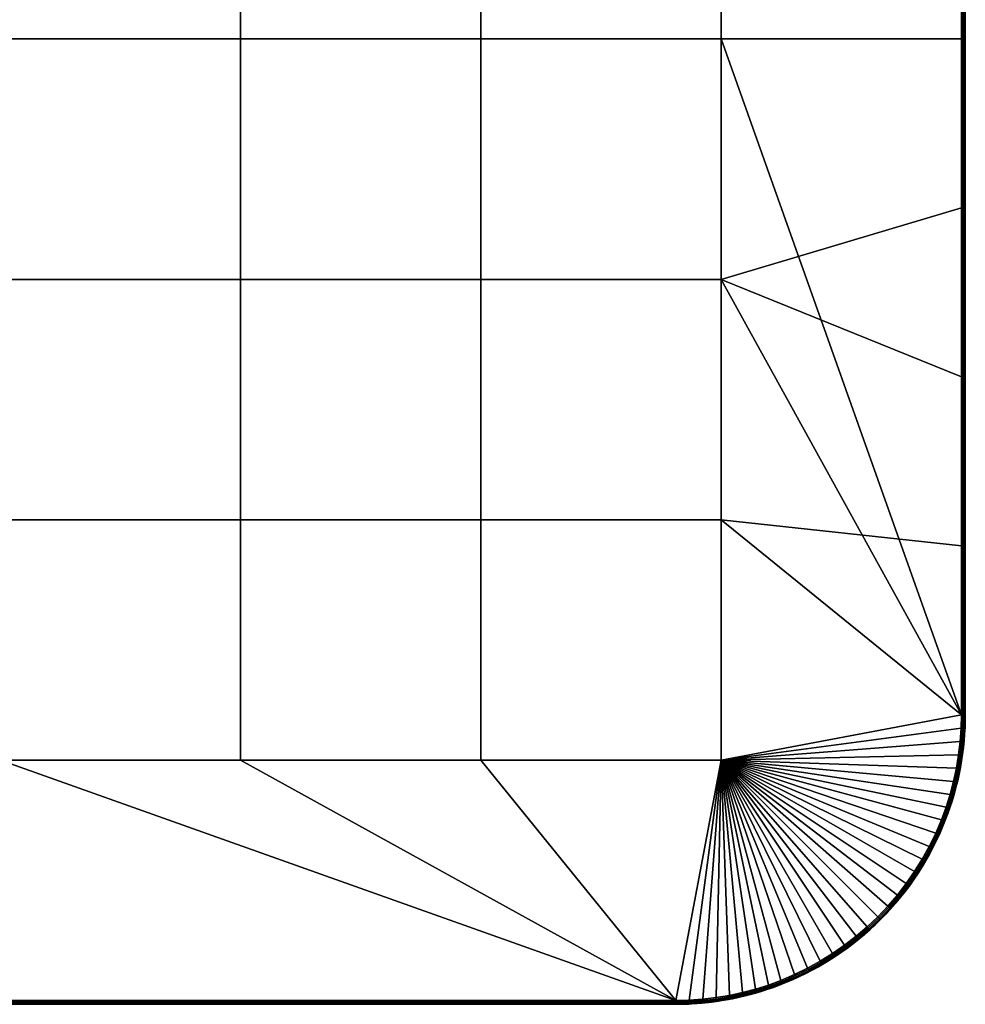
# Model space of a CAD drawing. Header units: millimetres. Extents: x -250 to 3250, y -565 to 250.
# Tile 18 of 20: x 3005 to 3250, y -250 to 5. Entities that reach past the tile are written whole.
import ezdxf

# ---------------------------------------------------------------- set-up
doc = ezdxf.new("R2010")
doc.units = ezdxf.units.MM
doc.header["$MEASUREMENT"] = 0
doc.layers.add('Default', color=18, linetype='Continuous', true_color=0x000000)

# ---------------------------------------------------------------- blocks, each defined once
blk = doc.blocks.new('FLUFFO_SOFT_TELE_L_50mm')
at = {"layer": 'Default'}
blk.add_lwpolyline([(250, -175), (250, 175, 0.414214), (175, 250), (-175, 250, 0.414214), (-250, 175), (-250, -175, 0.414214), (-175, -250), (175, -250, 0.414214)], format="xyb", close=True, dxfattribs=at)
mesh = blk.add_polyface(dxfattribs=at)
corners = [(62.25, 62.25), (62.25, 0), (0, 0), (0, 62.25), (62.25, 124.5), (0, 124.5), (62.25, 186.75), (0, 186.75), (124.5, 62.25), (124.5, 0), (124.5, 124.5), (124.5, 186.75), (186.75, 62.25), (186.75, 0), (186.75, 124.5), (186.75, 186.75), (249, 0), (249, -43.75), (186.75, -62.25), (249, 175), (249, 131.25), (249, 87.5), (249, 43.75), (248.92, 178.49), (62.25, 62.25, 50), (0, 62.25, 50), (0, 0, 50), (62.25, 0, 50), (62.25, 124.5, 50), (0, 124.5, 50), (62.25, 186.75, 50), (0, 186.75, 50), (124.5, 62.25, 50), (124.5, 0, 50), (124.5, 124.5, 50), (124.5, 186.75, 50), (186.75, 62.25, 50), (186.75, 0, 50), (186.75, 124.5, 50), (186.75, 186.75, 50), (249, -175, 50), (249, 175, 50), (248.92, 178.49, 50), (249.37, 175, 0.07), (249, 0), (249, 43.75), (249, 87.5), (249, 131.25), (249, 175), (249.04, 182, 0.07), (249.29, 178.5, 0.07), (248.92, 178.49), (248.67, 181.96), (249.04, 182, 49.93), (248.67, 181.96, 50), (248.92, 178.49, 50), (249.29, 178.5, 49.93)]
mesh.append_faces([[corners[k] for k in face] for face in [(0, 1, 2, 3), (4, 0, 3, 5), (6, 4, 5, 7), (8, 9, 1, 0), (10, 8, 0, 4), (11, 10, 4, 6), (12, 13, 9, 8), (14, 12, 8, 10), (15, 14, 10, 11), (13, 16, 17, 18), (15, 19, 20, 14), (14, 20, 21, 12), (12, 21, 22, 22), (15, 23, 19, 19), (12, 22, 16, 13), (24, 25, 26, 27), (28, 29, 25, 24), (30, 31, 29, 28), (32, 24, 27, 33), (34, 28, 24, 32), (35, 30, 28, 34), (36, 32, 33, 37), (38, 34, 32, 36), (39, 35, 34, 38), (40, 41, 36, 37), (38, 41, 39, 39), (41, 38, 36, 36), (39, 41, 42, 42), (43, 44, 45, 45), (43, 46, 47, 47), (43, 47, 48, 48), (46, 43, 45, 45), (49, 50, 51, 52), (53, 54, 55, 56)]])
mesh = blk.add_polyface(dxfattribs=at)
corners = [(250, 175, 25), (250, 0, 1), (250, 175, 1), (250, 175, 49), (250, 0, 49), (250, 175, 25), (250, 175, 1), (249.98, 176.66, 1), (249.83, 180.04, 1), (249.83, 180.04, 49), (249.93, 178.34, 49), (249.93, 178.34, 1), (249.98, 176.66, 49), (250, 175, 49), (249.37, -175, 0.07), (249.37, 175, 0.07), (249.71, 175, 0.29), (249.71, -175, 0.29), (249.93, 175, 0.63), (249.93, -175, 0.63), (250, 0, 1), (249, 0), (250, 175, 1), (249.37, -175, 49.93), (249.71, -175, 49.71), (249.71, 175, 49.71), (249.37, 175, 49.93), (249, -175, 50), (249, 175, 50), (249.93, -175, 49.37), (249.93, 175, 49.37), (250, 0, 49), (250, 175, 49), (249.04, 182, 0.07), (249.38, 182.03, 0.29), (249.62, 178.52, 0.29), (249.29, 178.5, 0.07), (249.93, 175, 0.63), (249.98, 176.66, 1), (250, 175, 1), (249.85, 178.53, 0.63), (249.83, 180.04, 1), (249.93, 178.34, 1), (249.71, 175, 0.29), (249.6, 182.05, 0.63), (249.37, 175, 0.07), (249, 175), (248.92, 178.49), (249.93, 175, 49.37), (250, 175, 49), (249.98, 176.66, 49), (249.85, 178.53, 49.37), (249.93, 178.34, 49), (249.83, 180.04, 49), (249.71, 175, 49.71), (249.62, 178.52, 49.71), (249.6, 182.05, 49.37), (249.37, 175, 49.93), (249.29, 178.5, 49.93), (249, 175, 50), (248.92, 178.49, 50)]
mesh.append_faces([[corners[k] for k in face] for face in [(0, 1, 2, 2), (0, 3, 4, 4), (1, 0, 4, 4), (5, 6, 7, 7), (8, 9, 10, 11), (11, 10, 12, 7), (12, 13, 5, 5), (7, 12, 5, 5), (14, 15, 16, 17), (17, 16, 18, 19), (20, 19, 18, 18), (14, 21, 15, 15), (22, 20, 18, 18), (23, 24, 25, 26), (27, 23, 26, 28), (24, 29, 30, 25), (30, 31, 32, 32), (29, 31, 30, 30), (33, 34, 35, 36), (37, 38, 39, 39), (40, 41, 42, 42), (40, 42, 38, 38), (43, 35, 40, 37), (44, 41, 40, 40), (37, 40, 38, 38), (45, 36, 35, 43), (46, 47, 36, 45), (48, 49, 50, 50), (51, 52, 53, 53), (51, 50, 52, 52), (54, 48, 51, 55), (56, 51, 53, 53), (48, 50, 51, 51), (57, 54, 55, 58), (59, 57, 58, 60)]])
mesh = blk.add_polyface(dxfattribs=at)
corners = [(250, 0, 1), (250, 0, 49), (250, -175, 25), (250, -175, 49), (250, -175, 1), (249.93, -178.34, 1), (249.98, -176.66, 1), (249.98, -176.66, 49), (249.93, -178.34, 49), (250, -175, 25), (250, -175, 1), (249.83, -180.04, 1), (249.83, -180.04, 49), (250, -175, 49), (186.75, -186.75), (249, -175), (248.92, -178.49), (186.75, -62.25), (249, -43.75), (249, -87.5), (186.75, -186.75, 50), (248.92, -178.49, 50), (249, -175, 50), (250, 0, 1), (250, -175, 1), (249.93, -175, 0.63), (249, -131.25), (249.37, -175, 0.07), (249, -175), (249, -87.5), (249, -43.75), (249, 0), (250, 0, 49), (249.93, -175, 49.37), (250, -175, 49), (249.93, -178.34, 1), (249.83, -180.04, 1), (249.85, -178.53, 0.63), (249.98, -176.66, 1), (250, -175, 1), (249.93, -175, 0.63), (249.6, -182.05, 0.63), (249.62, -178.52, 0.29), (249.71, -175, 0.29), (249.29, -178.5, 0.07), (249.37, -175, 0.07), (249.04, -182, 0.07), (248.67, -181.96), (248.92, -178.49), (249, -175), (249.29, -178.5, 49.93), (249.04, -182, 49.93), (249.38, -182.03, 49.71), (249.62, -178.52, 49.71), (249.93, -178.34, 49), (249.85, -178.53, 49.37), (249.83, -180.04, 49), (249.98, -176.66, 49), (250, -175, 49), (249.93, -175, 49.37), (249.71, -175, 49.71), (249.37, -175, 49.93), (248.92, -178.49, 50), (248.67, -181.96, 50), (249, -175, 50)]
mesh.append_faces([[corners[k] for k in face] for face in [(0, 1, 2, 2), (2, 1, 3, 3), (0, 2, 4, 4), (5, 6, 7, 8), (9, 6, 10, 10), (11, 5, 8, 12), (9, 13, 7, 7), (9, 7, 6, 6), (14, 15, 16, 16), (17, 18, 19, 19), (20, 21, 22, 22), (23, 24, 25, 25), (26, 27, 28, 28), (27, 26, 29, 29), (27, 29, 30, 30), (31, 27, 30, 30), (32, 33, 34, 34), (35, 36, 37, 37), (38, 35, 37, 37), (39, 38, 40, 40), (36, 41, 37, 37), (40, 37, 42, 43), (40, 38, 37, 37), (44, 45, 43, 42), (44, 46, 47, 48), (48, 49, 45, 44), (50, 51, 52, 53), (54, 55, 56, 56), (57, 55, 54, 54), (58, 59, 57, 57), (59, 60, 53, 55), (59, 55, 57, 57), (50, 53, 60, 61), (50, 62, 63, 51), (62, 50, 61, 64)]])
mesh = blk.add_polyface(dxfattribs=at)
corners = [(-124.5, -124.5), (-124.5, -186.75), (-186.75, -186.75), (-186.75, -124.5), (-124.5, -62.25), (-186.75, -62.25), (-124.5, 0), (-186.75, 0), (-62.25, -124.5), (-62.25, -186.75), (-62.25, -62.25), (-62.25, 0), (0, -124.5), (0, -186.75), (0, -62.25), (0, 0), (-198.97, -245.01), (-195.64, -246.06), (-202.24, -243.8), (-205.71, -242.32), (-192.27, -246.96), (-185.43, -248.26), (-188.87, -247.69), (-175, -249), (175, -249), (-124.5, -124.5, 50), (-186.75, -124.5, 50), (-186.75, -186.75, 50), (-124.5, -186.75, 50), (-124.5, -62.25, 50), (-186.75, -62.25, 50), (-124.5, 0, 50), (-186.75, 0, 50), (-62.25, -124.5, 50), (-62.25, -186.75, 50), (-62.25, -62.25, 50), (-62.25, 0, 50), (0, -124.5, 50), (0, -186.75, 50), (0, -62.25, 50), (0, 0, 50), (-198.97, -245.01, 50), (-195.64, -246.06, 50), (-202.24, -243.8, 50), (-192.27, -246.96, 50), (-185.43, -248.26, 50), (-181.96, -248.67, 50), (-175, -249, 50)]
mesh.append_faces([[corners[k] for k in face] for face in [(0, 1, 2, 3), (4, 0, 3, 5), (6, 4, 5, 7), (8, 9, 1, 0), (10, 8, 0, 4), (11, 10, 4, 6), (12, 13, 9, 8), (14, 12, 8, 10), (15, 14, 10, 11), (16, 2, 17, 17), (18, 19, 2, 2), (18, 2, 16, 16), (20, 17, 2, 2), (21, 22, 2, 2), (2, 22, 20, 20), (1, 23, 2, 2), (13, 23, 9, 9), (1, 9, 23, 23), (24, 23, 13, 13), (25, 26, 27, 28), (29, 30, 26, 25), (31, 32, 30, 29), (33, 25, 28, 34), (35, 29, 25, 33), (36, 31, 29, 35), (37, 33, 34, 38), (39, 35, 33, 37), (40, 36, 35, 39), (41, 42, 27, 27), (43, 41, 27, 27), (44, 27, 42, 42), (45, 46, 27, 27), (28, 27, 47, 47), (28, 47, 34, 34), (34, 47, 38, 38)]])
mesh = blk.add_polyface(dxfattribs=at)
corners = [(62.25, -124.5), (62.25, -186.75), (0, -186.75), (0, -124.5), (62.25, -62.25), (0, -62.25), (62.25, 0), (0, 0), (124.5, -124.5), (124.5, -186.75), (124.5, -62.25), (124.5, 0), (186.75, -124.5), (186.75, -186.75), (186.75, -62.25), (186.75, 0), (175, -249), (178.49, -248.92), (195.64, -246.06), (192.27, -246.96), (202.24, -243.8), (198.97, -245.01), (188.87, -247.69), (205.71, -242.32), (62.25, -124.5, 50), (0, -124.5, 50), (0, -186.75, 50), (62.25, -186.75, 50), (62.25, -62.25, 50), (0, -62.25, 50), (62.25, 0, 50), (0, 0, 50), (124.5, -124.5, 50), (124.5, -186.75, 50), (124.5, -62.25, 50), (124.5, 0, 50), (186.75, -124.5, 50), (186.75, -186.75, 50), (186.75, -62.25, 50), (186.75, 0, 50), (-175, -249, 50), (175, -249, 50), (178.49, -248.92, 50), (181.96, -248.67, 50), (185.43, -248.26, 50), (188.87, -247.69, 50), (192.27, -246.96, 50), (198.97, -245.01, 50), (195.64, -246.06, 50), (202.24, -243.8, 50)]
mesh.append_faces([[corners[k] for k in face] for face in [(0, 1, 2, 3), (4, 0, 3, 5), (6, 4, 5, 7), (8, 9, 1, 0), (10, 8, 0, 4), (11, 10, 4, 6), (12, 13, 9, 8), (14, 12, 8, 10), (15, 14, 10, 11), (1, 16, 2, 2), (17, 16, 13, 13), (18, 19, 13, 13), (20, 21, 13, 13), (13, 21, 18, 18), (19, 22, 13, 13), (23, 20, 13, 13), (13, 16, 9, 9), (1, 9, 16, 16), (24, 25, 26, 27), (28, 29, 25, 24), (30, 31, 29, 28), (32, 24, 27, 33), (34, 28, 24, 32), (35, 30, 28, 34), (36, 32, 33, 37), (38, 34, 32, 36), (39, 35, 34, 38), (40, 41, 27, 26), (42, 43, 37, 37), (43, 44, 37, 37), (45, 46, 37, 37), (47, 37, 48, 48), (47, 49, 37, 37), (33, 27, 41, 41), (33, 41, 37, 37)]])
mesh = blk.add_polyface(dxfattribs=at)
corners = [(186.75, -62.25), (249, -87.5), (249, -131.25), (186.75, -124.5), (249, -175), (186.75, -186.75), (215.63, -236.85), (212.42, -238.84), (218.73, -234.7), (221.72, -232.39), (209.11, -240.67), (205.71, -242.32), (224.59, -229.93), (229.93, -224.59), (227.33, -227.33), (232.39, -221.72), (245.01, -198.97), (243.8, -202.24), (246.96, -192.27), (246.06, -195.64), (247.69, -188.87), (186.75, -186.75, 50), (249, -175, 50), (186.75, -124.5, 50), (186.75, -62.25, 50), (209.11, -240.67, 50), (212.42, -238.84, 50), (186.75, 0, 50), (215.63, -236.85, 50), (218.73, -234.7, 50), (205.71, -242.32, 50), (202.24, -243.8, 50), (224.59, -229.93, 50), (221.72, -232.39, 50), (227.33, -227.33, 50), (229.93, -224.59, 50), (232.39, -221.72, 50), (234.7, -218.73, 50), (236.85, -215.63, 50), (238.84, -212.42, 50), (240.67, -209.11, 50), (242.32, -205.71, 50), (246.96, -192.27, 50), (247.69, -188.87, 50), (248.26, -185.43, 50), (248.67, -181.96, 50), (248.92, -178.49, 50), (243.8, -202.24, 50)]
mesh.append_faces([[corners[k] for k in face] for face in [(0, 1, 2, 3), (3, 2, 4, 5), (6, 7, 5, 5), (8, 5, 9, 9), (8, 6, 5, 5), (10, 5, 7, 7), (5, 10, 11, 11), (12, 9, 5, 5), (5, 13, 14, 14), (15, 13, 5, 5), (16, 17, 5, 5), (18, 19, 5, 5), (20, 18, 5, 5), (19, 16, 5, 5), (5, 14, 12, 12), (21, 22, 23, 23), (23, 22, 24, 24), (25, 26, 21, 21), (27, 24, 22, 22), (28, 21, 26, 26), (29, 21, 28, 28), (25, 21, 30, 30), (31, 30, 21, 21), (32, 21, 33, 33), (21, 34, 35, 35), (34, 21, 32, 32), (35, 36, 21, 21), (37, 38, 21, 21), (39, 40, 21, 21), (40, 41, 21, 21), (42, 43, 21, 21), (44, 45, 21, 21), (45, 46, 21, 21), (41, 47, 21, 21), (29, 33, 21, 21)]])
mesh = blk.add_polyface(dxfattribs=at)
corners = [(249.31, -185.18, 1), (249.52, -183.45, 1), (249.52, -183.45, 49), (249.31, -185.18, 49), (249.05, -186.91, 1), (249.05, -186.91, 49), (249.7, -181.74, 1), (249.83, -180.04, 1), (249.83, -180.04, 49), (249.7, -181.74, 49), (248.26, -185.43), (186.75, -186.75), (248.67, -181.96), (248.92, -178.49), (186.75, -186.75, 50), (247.69, -188.87, 50), (248.26, -185.43, 50), (248.96, -185.53, 0.29), (249.18, -185.56, 0.63), (248.6, -189.04, 0.63), (248.38, -189, 0.29), (248.63, -185.48, 0.07), (248.05, -188.93, 0.07), (249.38, -182.03, 0.29), (249.6, -182.05, 0.63), (249.04, -182, 0.07), (249.62, -178.52, 0.29), (249.85, -178.53, 0.63), (249.29, -178.5, 0.07), (249.05, -186.91, 1), (249.31, -185.18, 1), (249.52, -183.45, 1), (249.7, -181.74, 1), (249.83, -180.04, 1), (247.69, -188.87), (248.26, -185.43), (248.67, -181.96), (248.96, -185.53, 49.71), (248.38, -189, 49.71), (248.6, -189.04, 49.37), (249.18, -185.56, 49.37), (248.63, -185.48, 49.93), (248.05, -188.93, 49.93), (249.38, -182.03, 49.71), (249.6, -182.05, 49.37), (249.04, -182, 49.93), (249.62, -178.52, 49.71), (249.85, -178.53, 49.37), (249.05, -186.91, 49), (249.31, -185.18, 49), (249.52, -183.45, 49), (249.7, -181.74, 49), (249.83, -180.04, 49), (247.69, -188.87, 50), (248.26, -185.43, 50), (248.67, -181.96, 50)]
mesh.append_faces([[corners[k] for k in face] for face in [(0, 1, 2, 3), (4, 0, 3, 5), (6, 7, 8, 9), (1, 6, 9, 2), (10, 11, 12, 12), (11, 13, 12, 12), (14, 15, 16, 16), (17, 18, 19, 20), (21, 17, 20, 22), (23, 24, 18, 17), (25, 23, 17, 21), (26, 27, 24, 23), (28, 26, 23, 25), (29, 18, 30, 30), (31, 30, 18, 18), (32, 31, 24, 24), (33, 32, 24, 24), (24, 31, 18, 18), (34, 35, 21, 22), (35, 36, 25, 21), (37, 38, 39, 40), (41, 42, 38, 37), (43, 37, 40, 44), (45, 41, 37, 43), (46, 43, 44, 47), (48, 49, 40, 40), (50, 40, 49, 49), (51, 44, 50, 50), (52, 44, 51, 51), (40, 39, 48, 48), (52, 47, 44, 44), (44, 40, 50, 50), (53, 42, 41, 54), (54, 41, 45, 55)]])
mesh = blk.add_polyface(dxfattribs=at)
corners = [(244.73, -202.61, 1), (245.4, -200.87, 1), (245.4, -200.87, 49), (244.73, -202.61, 49), (246.01, -199.13, 1), (246.58, -197.39, 1), (246.58, -197.39, 49), (246.01, -199.13, 49), (244.03, -204.33, 1), (244.03, -204.33, 49), (242.32, -205.71), (186.75, -186.75), (243.8, -202.24), (240.67, -209.11), (248.26, -185.43), (247.69, -188.87), (186.75, -186.75, 50), (243.8, -202.24, 50), (245.01, -198.97, 50), (246.06, -195.64, 50), (246.96, -192.27, 50), (245.68, -199.2, 0.29), (245.89, -199.27, 0.63), (244.67, -202.58, 0.63), (244.46, -202.5, 0.29), (245.36, -199.09, 0.07), (244.15, -202.37, 0.07), (246.74, -195.84, 0.29), (246.95, -195.9, 0.63), (246.42, -195.75, 0.07), (245.4, -200.87, 1), (244.73, -202.61, 1), (246.01, -199.13, 1), (244.03, -204.33, 1), (246.58, -197.39, 1), (242.66, -205.87, 0.07), (242.32, -205.71), (243.8, -202.24), (245.01, -198.97), (246.06, -195.64), (245.68, -199.2, 49.71), (244.46, -202.5, 49.71), (244.67, -202.58, 49.37), (245.89, -199.27, 49.37), (245.36, -199.09, 49.93), (244.15, -202.37, 49.93), (246.74, -195.84, 49.71), (246.95, -195.9, 49.37), (246.42, -195.75, 49.93), (244.73, -202.61, 49), (245.4, -200.87, 49), (246.01, -199.13, 49), (244.03, -204.33, 49), (246.58, -197.39, 49), (243.8, -202.24, 50), (242.32, -205.71, 50), (242.66, -205.87, 49.93), (245.01, -198.97, 50), (246.06, -195.64, 50)]
mesh.append_faces([[corners[k] for k in face] for face in [(0, 1, 2, 3), (4, 5, 6, 7), (1, 4, 7, 2), (8, 0, 3, 9), (10, 11, 12, 12), (11, 10, 13, 13), (11, 14, 15, 15), (16, 17, 18, 18), (16, 19, 20, 20), (19, 16, 18, 18), (21, 22, 23, 24), (25, 21, 24, 26), (27, 28, 22, 21), (29, 27, 21, 25), (23, 30, 31, 31), (22, 32, 30, 30), (23, 31, 33, 33), (28, 34, 32, 22), (30, 23, 22, 22), (26, 35, 36, 37), (25, 26, 37, 38), (29, 25, 38, 39), (40, 41, 42, 43), (44, 45, 41, 40), (46, 40, 43, 47), (48, 44, 40, 46), (42, 49, 50, 50), (43, 50, 51, 51), (42, 52, 49, 49), (47, 43, 51, 53), (50, 43, 42, 42), (45, 54, 55, 56), (44, 57, 54, 45), (48, 58, 57, 44)]])
mesh = blk.add_polyface(dxfattribs=at)
corners = [(247.1, -195.64, 1), (247.58, -193.89, 1), (247.58, -193.89, 49), (247.1, -195.64, 49), (248.02, -192.14, 1), (248.4, -190.39, 1), (248.4, -190.39, 49), (248.02, -192.14, 49), (246.58, -197.39, 1), (246.58, -197.39, 49), (248.75, -188.65, 1), (249.05, -186.91, 1), (249.05, -186.91, 49), (248.75, -188.65, 49), (247.64, -192.44, 0.29), (247.86, -192.49, 0.63), (246.95, -195.9, 0.63), (246.74, -195.84, 0.29), (247.31, -192.36, 0.07), (246.42, -195.75, 0.07), (248.38, -189, 0.29), (248.6, -189.04, 0.63), (248.05, -188.93, 0.07), (247.58, -193.89, 1), (247.1, -195.64, 1), (248.02, -192.14, 1), (246.58, -197.39, 1), (248.75, -188.65, 1), (248.4, -190.39, 1), (249.05, -186.91, 1), (246.96, -192.27), (247.69, -188.87), (249.18, -185.56, 0.63), (246.06, -195.64), (247.64, -192.44, 49.71), (246.74, -195.84, 49.71), (246.95, -195.9, 49.37), (247.86, -192.49, 49.37), (247.31, -192.36, 49.93), (246.42, -195.75, 49.93), (248.38, -189, 49.71), (248.6, -189.04, 49.37), (248.05, -188.93, 49.93), (247.58, -193.89, 49), (247.1, -195.64, 49), (248.02, -192.14, 49), (246.58, -197.39, 49), (248.75, -188.65, 49), (248.4, -190.39, 49), (249.05, -186.91, 49), (247.69, -188.87, 50), (246.96, -192.27, 50), (246.06, -195.64, 50)]
mesh.append_faces([[corners[k] for k in face] for face in [(0, 1, 2, 3), (4, 5, 6, 7), (1, 4, 7, 2), (8, 0, 3, 9), (10, 11, 12, 13), (5, 10, 13, 6), (14, 15, 16, 17), (18, 14, 17, 19), (20, 21, 15, 14), (22, 20, 14, 18), (23, 24, 16, 16), (25, 23, 15, 15), (24, 26, 16, 16), (27, 28, 21, 21), (27, 21, 29, 29), (25, 15, 28, 28), (28, 15, 21, 21), (22, 18, 30, 31), (32, 29, 21, 21), (33, 30, 18, 19), (15, 23, 16, 16), (34, 35, 36, 37), (38, 39, 35, 34), (40, 34, 37, 41), (42, 38, 34, 40), (43, 36, 44, 44), (45, 37, 43, 43), (44, 36, 46, 46), (47, 41, 48, 48), (47, 49, 41, 41), (45, 48, 37, 37), (48, 41, 37, 37), (42, 50, 51, 38), (52, 39, 38, 51), (37, 36, 43, 43)]])
mesh = blk.add_polyface(dxfattribs=at)
corners = [(190.39, -248.4, 1), (192.14, -248.02, 1), (192.14, -248.02, 49), (190.39, -248.4, 49), (193.89, -247.58, 1), (193.89, -247.58, 49), (195.64, -247.1, 1), (195.64, -247.1, 49), (181.96, -248.67), (186.75, -186.75), (185.43, -248.26), (178.49, -248.92), (188.87, -247.69), (178.49, -248.92, 50), (186.75, -186.75, 50), (175, -249, 50), (195.64, -246.06, 50), (192.27, -246.96, 50), (188.87, -247.69, 50), (185.43, -248.26, 50), (192.44, -247.64, 0.29), (192.49, -247.86, 0.63), (189.04, -248.6, 0.63), (189, -248.38, 0.29), (192.36, -247.31, 0.07), (188.93, -248.05, 0.07), (195.84, -246.74, 0.29), (195.9, -246.95, 0.63), (195.75, -246.42, 0.07), (192.14, -248.02, 1), (190.39, -248.4, 1), (195.64, -247.1, 1), (193.89, -247.58, 1), (185.48, -248.63, 0.07), (185.43, -248.26), (188.87, -247.69), (192.27, -246.96), (195.64, -246.06), (188.93, -248.05, 49.93), (185.48, -248.63, 49.93), (185.53, -248.96, 49.71), (189, -248.38, 49.71), (192.44, -247.64, 49.71), (189.04, -248.6, 49.37), (192.49, -247.86, 49.37), (192.36, -247.31, 49.93), (195.84, -246.74, 49.71), (195.9, -246.95, 49.37), (195.75, -246.42, 49.93), (192.14, -248.02, 49), (190.39, -248.4, 49), (193.89, -247.58, 49), (195.64, -247.1, 49), (188.87, -247.69, 50), (185.43, -248.26, 50), (195.64, -246.06, 50), (192.27, -246.96, 50)]
mesh.append_faces([[corners[k] for k in face] for face in [(0, 1, 2, 3), (1, 4, 5, 2), (4, 6, 7, 5), (8, 9, 10, 10), (11, 9, 8, 8), (9, 12, 10, 10), (13, 14, 15, 15), (16, 14, 17, 17), (18, 14, 19, 19), (20, 21, 22, 23), (24, 20, 23, 25), (26, 27, 21, 20), (28, 26, 20, 24), (29, 30, 21, 21), (30, 22, 21, 21), (27, 31, 32, 32), (21, 27, 32, 32), (29, 21, 32, 32), (25, 33, 34, 35), (28, 24, 36, 37), (24, 25, 35, 36), (38, 39, 40, 41), (42, 41, 43, 44), (45, 38, 41, 42), (46, 42, 44, 47), (48, 45, 42, 46), (49, 44, 50, 50), (50, 44, 43, 43), (47, 51, 52, 52), (44, 51, 47, 47), (49, 51, 44, 44), (38, 53, 54, 39), (48, 55, 56, 45), (45, 56, 53, 38)]])
mesh = blk.add_polyface(dxfattribs=at)
corners = [(235.59, -219.21, 1), (236.7, -217.64, 1), (236.7, -217.64, 49), (235.59, -219.21, 49), (234.43, -220.75, 1), (234.43, -220.75, 49), (237.77, -216.04, 1), (238.8, -214.42, 1), (238.8, -214.42, 49), (237.77, -216.04, 49), (186.75, -186.75), (234.7, -218.73), (232.39, -221.72), (236.85, -215.63), (238.84, -212.42), (240.67, -209.11), (238.84, -212.42, 50), (186.75, -186.75, 50), (236.85, -215.63, 50), (232.39, -221.72, 50), (234.7, -218.73, 50), (237.44, -216.02, 0.29), (237.63, -216.14, 0.63), (235.45, -219.28, 0.63), (235.27, -219.15, 0.29), (237.16, -215.83, 0.07), (234.99, -218.95, 0.07), (239.45, -212.77, 0.29), (239.65, -212.89, 0.63), (239.16, -212.6, 0.07), (235.59, -219.21, 1), (234.43, -220.75, 1), (237.77, -216.04, 1), (236.7, -217.64, 1), (238.8, -214.42, 1), (234.7, -218.73), (236.85, -215.63), (238.84, -212.42), (237.44, -216.02, 49.71), (235.27, -219.15, 49.71), (235.45, -219.28, 49.37), (237.63, -216.14, 49.37), (237.16, -215.83, 49.93), (234.99, -218.95, 49.93), (239.45, -212.77, 49.71), (239.65, -212.89, 49.37), (239.16, -212.6, 49.93), (234.43, -220.75, 49), (235.59, -219.21, 49), (236.7, -217.64, 49), (237.77, -216.04, 49), (238.8, -214.42, 49), (236.85, -215.63, 50), (234.7, -218.73, 50), (238.84, -212.42, 50), (232.39, -221.72, 50), (232.67, -221.95, 49.93)]
mesh.append_faces([[corners[k] for k in face] for face in [(0, 1, 2, 3), (4, 0, 3, 5), (6, 7, 8, 9), (1, 6, 9, 2), (10, 11, 12, 12), (10, 13, 11, 11), (14, 10, 15, 15), (10, 14, 13, 13), (16, 17, 18, 18), (17, 19, 20, 20), (21, 22, 23, 24), (25, 21, 24, 26), (27, 28, 22, 21), (29, 27, 21, 25), (23, 30, 31, 31), (22, 32, 33, 33), (22, 34, 32, 32), (23, 33, 30, 30), (22, 33, 23, 23), (28, 34, 22, 22), (25, 26, 35, 36), (29, 25, 36, 37), (38, 39, 40, 41), (42, 43, 39, 38), (44, 38, 41, 45), (46, 42, 38, 44), (40, 47, 48, 48), (41, 49, 50, 50), (41, 50, 51, 51), (40, 48, 49, 49), (41, 40, 49, 49), (42, 52, 53, 43), (46, 54, 52, 42), (43, 53, 55, 56)]])
mesh = blk.add_polyface(dxfattribs=at)
corners = [(239.79, -212.78, 1), (240.73, -211.12, 1), (240.73, -211.12, 49), (239.79, -212.78, 49), (238.8, -214.42, 1), (238.8, -214.42, 49), (241.62, -209.45, 1), (242.47, -207.76, 1), (242.47, -207.76, 49), (241.62, -209.45, 49), (243.27, -206.05, 1), (244.03, -204.33, 1), (244.03, -204.33, 49), (243.27, -206.05, 49), (241.3, -209.44, 0.29), (241.49, -209.54, 0.63), (239.65, -212.89, 0.63), (239.45, -212.77, 0.29), (241, -209.28, 0.07), (239.16, -212.6, 0.07), (242.97, -206.01, 0.29), (243.17, -206.1, 0.63), (242.66, -205.87, 0.07), (244.46, -202.5, 0.29), (244.67, -202.58, 0.63), (244.15, -202.37, 0.07), (240.73, -211.12, 1), (239.79, -212.78, 1), (241.62, -209.45, 1), (242.47, -207.76, 1), (243.27, -206.05, 1), (238.8, -214.42, 1), (244.03, -204.33, 1), (240.67, -209.11), (242.32, -205.71), (238.84, -212.42), (241.3, -209.44, 49.71), (239.45, -212.77, 49.71), (239.65, -212.89, 49.37), (241.49, -209.54, 49.37), (241, -209.28, 49.93), (239.16, -212.6, 49.93), (242.97, -206.01, 49.71), (243.17, -206.1, 49.37), (242.66, -205.87, 49.93), (244.46, -202.5, 49.71), (244.67, -202.58, 49.37), (244.15, -202.37, 49.93), (237.63, -216.14, 49.37), (238.8, -214.42, 49), (239.79, -212.78, 49), (240.73, -211.12, 49), (241.62, -209.45, 49), (242.47, -207.76, 49), (243.27, -206.05, 49), (244.03, -204.33, 49), (242.32, -205.71, 50), (240.67, -209.11, 50), (238.84, -212.42, 50)]
mesh.append_faces([[corners[k] for k in face] for face in [(0, 1, 2, 3), (4, 0, 3, 5), (6, 7, 8, 9), (10, 11, 12, 13), (7, 10, 13, 8), (1, 6, 9, 2), (14, 15, 16, 17), (18, 14, 17, 19), (20, 21, 15, 14), (22, 20, 14, 18), (23, 24, 21, 20), (25, 23, 20, 22), (15, 26, 27, 16), (15, 28, 26, 26), (21, 29, 28, 15), (30, 29, 21, 21), (16, 27, 31, 31), (24, 32, 30, 21), (22, 18, 33, 34), (18, 19, 35, 33), (36, 37, 38, 39), (40, 41, 37, 36), (42, 36, 39, 43), (44, 40, 36, 42), (45, 42, 43, 46), (47, 44, 42, 45), (38, 48, 49, 49), (39, 38, 50, 51), (39, 51, 52, 52), (43, 39, 52, 53), (54, 43, 53, 53), (38, 49, 50, 50), (46, 43, 54, 55), (44, 56, 57, 40), (40, 57, 58, 41)]])
mesh = blk.add_polyface(dxfattribs=at)
corners = [(230.71, -225.22, 1), (231.99, -223.76, 1), (231.99, -223.76, 49), (230.71, -225.22, 49), (229.39, -226.64, 1), (229.39, -226.64, 49), (233.23, -222.27, 1), (234.43, -220.75, 1), (234.43, -220.75, 49), (233.23, -222.27, 49), (230.45, -225.06, 0.29), (230.62, -225.21, 0.63), (227.98, -227.98, 0.63), (227.83, -227.83, 0.29), (230.2, -224.83, 0.07), (227.59, -227.59, 0.07), (232.94, -222.17, 0.29), (233.11, -222.31, 0.63), (232.67, -221.95, 0.07), (235.27, -219.15, 0.29), (235.45, -219.28, 0.63), (234.99, -218.95, 0.07), (229.39, -226.64, 1), (228.03, -228.03, 1), (231.99, -223.76, 1), (230.71, -225.22, 1), (233.23, -222.27, 1), (234.43, -220.75, 1), (229.93, -224.59), (232.39, -221.72), (234.7, -218.73), (227.33, -227.33), (230.45, -225.06, 49.71), (227.83, -227.83, 49.71), (227.98, -227.98, 49.37), (230.62, -225.21, 49.37), (230.2, -224.83, 49.93), (227.59, -227.59, 49.93), (232.94, -222.17, 49.71), (233.11, -222.31, 49.37), (232.67, -221.95, 49.93), (235.27, -219.15, 49.71), (235.45, -219.28, 49.37), (234.99, -218.95, 49.93), (228.03, -228.03, 49), (229.39, -226.64, 49), (230.71, -225.22, 49), (231.99, -223.76, 49), (233.23, -222.27, 49), (234.43, -220.75, 49), (232.39, -221.72, 50), (229.93, -224.59, 50), (227.33, -227.33, 50)]
mesh.append_faces([[corners[k] for k in face] for face in [(0, 1, 2, 3), (4, 0, 3, 5), (6, 7, 8, 9), (1, 6, 9, 2), (10, 11, 12, 13), (14, 10, 13, 15), (16, 17, 11, 10), (18, 16, 10, 14), (19, 20, 17, 16), (21, 19, 16, 18), (11, 22, 23, 12), (11, 24, 25, 25), (17, 26, 24, 24), (11, 25, 22, 22), (17, 27, 26, 26), (17, 24, 11, 11), (17, 20, 27, 27), (18, 14, 28, 29), (21, 18, 29, 30), (14, 15, 31, 28), (32, 33, 34, 35), (36, 37, 33, 32), (38, 32, 35, 39), (40, 36, 32, 38), (41, 38, 39, 42), (43, 40, 38, 41), (35, 34, 44, 45), (35, 46, 47, 47), (39, 47, 48, 48), (35, 45, 46, 46), (39, 48, 49, 49), (39, 35, 47, 47), (39, 49, 42, 42), (40, 50, 51, 36), (36, 51, 52, 37)]])
mesh = blk.add_polyface(dxfattribs=at)
corners = [(222.27, -233.23, 1), (223.76, -231.99, 1), (223.76, -231.99, 49), (222.27, -233.23, 49), (225.22, -230.71, 1), (225.22, -230.71, 49), (220.75, -234.43, 1), (220.75, -234.43, 49), (226.64, -229.39, 1), (226.64, -229.39, 49), (228.03, -228.03, 49), (228.03, -228.03, 1), (229.39, -226.64, 1), (229.39, -226.64, 49), (222.17, -232.94, 0.29), (222.31, -233.11, 0.63), (219.28, -235.45, 0.63), (219.15, -235.27, 0.29), (225.06, -230.45, 0.29), (225.21, -230.62, 0.63), (224.83, -230.2, 0.07), (221.95, -232.67, 0.07), (227.83, -227.83, 0.29), (227.98, -227.98, 0.63), (227.59, -227.59, 0.07), (223.76, -231.99, 1), (222.27, -233.23, 1), (225.22, -230.71, 1), (220.75, -234.43, 1), (226.64, -229.39, 1), (228.03, -228.03, 1), (221.72, -232.39), (224.59, -229.93), (227.33, -227.33), (222.17, -232.94, 49.71), (219.15, -235.27, 49.71), (219.28, -235.45, 49.37), (222.31, -233.11, 49.37), (221.95, -232.67, 49.93), (218.95, -234.99, 49.93), (225.06, -230.45, 49.71), (225.21, -230.62, 49.37), (224.83, -230.2, 49.93), (227.83, -227.83, 49.71), (227.98, -227.98, 49.37), (227.59, -227.59, 49.93), (223.76, -231.99, 49), (222.27, -233.23, 49), (225.22, -230.71, 49), (220.75, -234.43, 49), (226.64, -229.39, 49), (228.03, -228.03, 49), (224.59, -229.93, 50), (221.72, -232.39, 50), (227.33, -227.33, 50)]
mesh.append_faces([[corners[k] for k in face] for face in [(0, 1, 2, 3), (1, 4, 5, 2), (6, 0, 3, 7), (4, 8, 9, 5), (10, 9, 8, 11), (11, 12, 13, 10), (14, 15, 16, 17), (18, 19, 15, 14), (20, 18, 14, 21), (22, 23, 19, 18), (24, 22, 18, 20), (25, 26, 15, 15), (27, 25, 19, 19), (26, 28, 15, 15), (29, 27, 19, 19), (28, 16, 15, 15), (23, 30, 29, 19), (19, 25, 15, 15), (20, 21, 31, 32), (32, 33, 24, 20), (34, 35, 36, 37), (38, 39, 35, 34), (40, 34, 37, 41), (42, 38, 34, 40), (43, 40, 41, 44), (45, 42, 40, 43), (46, 37, 47, 47), (48, 41, 46, 46), (47, 37, 49, 49), (50, 41, 48, 48), (44, 41, 50, 51), (41, 37, 46, 46), (42, 52, 53, 38), (52, 42, 45, 54)]])
mesh = blk.add_polyface(dxfattribs=at)
corners = [(212.78, -239.79, 1), (214.42, -238.8, 1), (214.42, -238.8, 49), (212.78, -239.79, 49), (216.04, -237.77, 1), (217.64, -236.7, 1), (217.64, -236.7, 49), (216.04, -237.77, 49), (219.21, -235.59, 1), (220.75, -234.43, 1), (220.75, -234.43, 49), (219.21, -235.59, 49), (216.01, -237.44, 0.29), (216.14, -237.63, 0.63), (212.89, -239.65, 0.63), (212.77, -239.45, 0.29), (215.83, -237.16, 0.07), (212.6, -239.16, 0.07), (219.15, -235.27, 0.29), (219.28, -235.45, 0.63), (218.95, -234.99, 0.07), (221.95, -232.67, 0.07), (222.17, -232.94, 0.29), (214.42, -238.8, 1), (212.78, -239.79, 1), (216.04, -237.77, 1), (217.64, -236.7, 1), (219.21, -235.59, 1), (220.75, -234.43, 1), (212.42, -238.84), (215.63, -236.85), (218.73, -234.7), (221.72, -232.39), (216.01, -237.44, 49.71), (212.77, -239.45, 49.71), (212.89, -239.65, 49.37), (216.14, -237.63, 49.37), (215.83, -237.16, 49.93), (212.6, -239.16, 49.93), (219.15, -235.27, 49.71), (219.28, -235.45, 49.37), (218.95, -234.99, 49.93), (214.42, -238.8, 49), (216.04, -237.77, 49), (217.64, -236.7, 49), (219.21, -235.59, 49), (220.75, -234.43, 49), (222.31, -233.11, 49.37), (215.63, -236.85, 50), (212.42, -238.84, 50), (218.73, -234.7, 50), (221.95, -232.67, 49.93), (221.72, -232.39, 50)]
mesh.append_faces([[corners[k] for k in face] for face in [(0, 1, 2, 3), (4, 5, 6, 7), (1, 4, 7, 2), (8, 9, 10, 11), (5, 8, 11, 6), (12, 13, 14, 15), (16, 12, 15, 17), (18, 19, 13, 12), (20, 18, 12, 16), (21, 22, 18, 20), (23, 24, 14, 14), (13, 25, 23, 23), (26, 25, 13, 13), (27, 26, 19, 19), (28, 27, 19, 19), (23, 14, 13, 13), (19, 26, 13, 13), (16, 17, 29, 30), (30, 31, 20, 16), (21, 20, 31, 32), (33, 34, 35, 36), (37, 38, 34, 33), (39, 33, 36, 40), (41, 37, 33, 39), (36, 42, 43, 43), (44, 36, 43, 43), (45, 40, 44, 44), (46, 40, 45, 45), (42, 36, 35, 35), (46, 47, 40, 40), (40, 36, 44, 44), (37, 48, 49, 38), (48, 37, 41, 50), (51, 52, 50, 41)]])
mesh = blk.add_polyface(dxfattribs=at)
corners = [(206.05, -243.27, 1), (207.76, -242.47, 1), (207.76, -242.47, 49), (206.05, -243.27, 49), (209.45, -241.62, 1), (211.12, -240.73, 1), (211.12, -240.73, 49), (209.45, -241.62, 49), (204.33, -244.03, 1), (204.33, -244.03, 49), (212.78, -239.79, 1), (212.78, -239.79, 49), (206.01, -242.97, 0.29), (206.1, -243.17, 0.63), (202.58, -244.67, 0.63), (202.5, -244.46, 0.29), (209.44, -241.3, 0.29), (209.54, -241.49, 0.63), (209.28, -241, 0.07), (205.87, -242.66, 0.07), (212.77, -239.45, 0.29), (212.89, -239.65, 0.63), (212.6, -239.16, 0.07), (206.05, -243.27, 1), (204.33, -244.03, 1), (207.76, -242.47, 1), (211.12, -240.73, 1), (209.45, -241.62, 1), (212.78, -239.79, 1), (205.71, -242.32), (209.11, -240.67), (212.42, -238.84), (206.01, -242.97, 49.71), (202.5, -244.46, 49.71), (202.58, -244.67, 49.37), (206.1, -243.17, 49.37), (209.44, -241.3, 49.71), (209.54, -241.49, 49.37), (209.28, -241, 49.93), (205.87, -242.66, 49.93), (212.77, -239.45, 49.71), (212.89, -239.65, 49.37), (212.6, -239.16, 49.93), (204.33, -244.03, 49), (206.05, -243.27, 49), (207.76, -242.47, 49), (209.45, -241.62, 49), (211.12, -240.73, 49), (212.78, -239.79, 49), (214.42, -238.8, 49), (209.11, -240.67, 50), (205.71, -242.32, 50), (212.42, -238.84, 50)]
mesh.append_faces([[corners[k] for k in face] for face in [(0, 1, 2, 3), (4, 5, 6, 7), (1, 4, 7, 2), (8, 0, 3, 9), (5, 10, 11, 6), (12, 13, 14, 15), (16, 17, 13, 12), (18, 16, 12, 19), (20, 21, 17, 16), (22, 20, 16, 18), (13, 23, 24, 24), (13, 25, 23, 23), (17, 26, 27, 27), (28, 26, 21, 21), (21, 26, 17, 17), (17, 27, 25, 25), (17, 25, 13, 13), (18, 19, 29, 30), (22, 18, 30, 31), (32, 33, 34, 35), (36, 32, 35, 37), (38, 39, 32, 36), (40, 36, 37, 41), (42, 38, 36, 40), (35, 43, 44, 44), (35, 44, 45, 45), (37, 46, 47, 47), (48, 41, 47, 47), (49, 41, 48, 48), (41, 37, 47, 47), (37, 45, 46, 46), (35, 34, 43, 43), (37, 35, 45, 45), (38, 50, 51, 39), (42, 52, 50, 38)]])
mesh = blk.add_polyface(dxfattribs=at)
corners = [(195.64, -247.1, 1), (197.39, -246.58, 1), (197.39, -246.58, 49), (195.64, -247.1, 49), (199.13, -246.01, 1), (199.13, -246.01, 49), (200.87, -245.4, 1), (200.87, -245.4, 49), (202.61, -244.73, 1), (204.33, -244.03, 1), (204.33, -244.03, 49), (202.61, -244.73, 49), (199.2, -245.68, 0.29), (199.27, -245.89, 0.63), (195.9, -246.95, 0.63), (195.84, -246.74, 0.29), (199.09, -245.36, 0.07), (195.75, -246.42, 0.07), (202.5, -244.46, 0.29), (202.58, -244.67, 0.63), (202.37, -244.15, 0.07), (205.87, -242.66, 0.07), (206.01, -242.97, 0.29), (197.39, -246.58, 1), (195.64, -247.1, 1), (199.13, -246.01, 1), (202.61, -244.73, 1), (200.87, -245.4, 1), (204.33, -244.03, 1), (206.1, -243.17, 0.63), (195.64, -246.06), (198.97, -245.01), (202.24, -243.8), (205.71, -242.32), (199.2, -245.68, 49.71), (195.84, -246.74, 49.71), (195.9, -246.95, 49.37), (199.27, -245.89, 49.37), (199.09, -245.36, 49.93), (195.75, -246.42, 49.93), (202.5, -244.46, 49.71), (202.58, -244.67, 49.37), (202.37, -244.15, 49.93), (205.87, -242.66, 49.93), (206.01, -242.97, 49.71), (195.64, -247.1, 49), (197.39, -246.58, 49), (199.13, -246.01, 49), (200.87, -245.4, 49), (202.61, -244.73, 49), (204.33, -244.03, 49), (198.97, -245.01, 50), (195.64, -246.06, 50), (202.24, -243.8, 50), (205.71, -242.32, 50)]
mesh.append_faces([[corners[k] for k in face] for face in [(0, 1, 2, 3), (1, 4, 5, 2), (4, 6, 7, 5), (8, 9, 10, 11), (6, 8, 11, 7), (12, 13, 14, 15), (16, 12, 15, 17), (18, 19, 13, 12), (20, 18, 12, 16), (21, 22, 18, 20), (14, 23, 24, 24), (13, 25, 23, 14), (19, 26, 27, 27), (19, 28, 26, 26), (13, 19, 27, 27), (29, 28, 19, 19), (25, 13, 27, 27), (16, 17, 30, 31), (20, 16, 31, 32), (32, 33, 21, 20), (34, 35, 36, 37), (38, 39, 35, 34), (40, 34, 37, 41), (42, 38, 34, 40), (43, 42, 40, 44), (36, 45, 46, 46), (37, 36, 46, 47), (41, 48, 49, 49), (41, 49, 50, 50), (37, 48, 41, 41), (47, 48, 37, 37), (38, 51, 52, 39), (42, 53, 51, 38), (53, 42, 43, 54)]])
mesh = blk.add_polyface(dxfattribs=at)
corners = [(-181.74, -249.7, 1), (-180.04, -249.83, 1), (-180.04, -249.83, 49), (-181.74, -249.7, 49), (-178.34, -249.93, 1), (-176.66, -249.98, 1), (-176.66, -249.98, 49), (-178.34, -249.93, 49), (-175, -250, 25), (-175, -250, 1), (-175, -250, 49), (-175, -250, 25), (0, -250, 49), (-175, -250, 49), (0, -250, 1), (-175, -250, 1), (175, -250, 25), (-178.52, -249.62, 0.29), (-178.53, -249.85, 0.63), (-182.05, -249.6, 0.63), (-182.03, -249.38, 0.29), (-178.5, -249.29, 0.07), (-182, -249.04, 0.07), (-178.34, -249.93, 1), (-180.04, -249.83, 1), (-176.66, -249.98, 1), (-175, -250, 1), (-175, -249.93, 0.63), (-175, -249.71, 0.29), (-175, -249.37, 0.07), (-181.96, -248.67), (-178.49, -248.92), (-175, -249), (-178.52, -249.62, 49.71), (-182.03, -249.38, 49.71), (-182.05, -249.6, 49.37), (-178.53, -249.85, 49.37), (-178.5, -249.29, 49.93), (-182, -249.04, 49.93), (-178.34, -249.93, 49), (-180.04, -249.83, 49), (-176.66, -249.98, 49), (-175, -250, 49), (-175, -249.93, 49.37), (-175, -249.71, 49.71), (-175, -249.37, 49.93), (-178.49, -248.92, 50), (-181.96, -248.67, 50), (-175, -249, 50), (0, -250, 1), (-175, -250, 1), (-175, -249.93, 0.63), (-175, -249.37, 0.07), (175, -249.37, 0.07), (175, -249.71, 0.29), (-175, -249.71, 0.29), (-175, -249), (175, -249), (0, -250, 49), (-175, -249.93, 49.37), (-175, -250, 49)]
mesh.append_faces([[corners[k] for k in face] for face in [(0, 1, 2, 3), (4, 5, 6, 7), (8, 5, 9, 9), (1, 4, 7, 2), (8, 10, 6, 6), (8, 6, 5, 5), (11, 12, 13, 13), (14, 11, 15, 15), (14, 16, 11, 11), (17, 18, 19, 20), (21, 17, 20, 22), (23, 24, 18, 18), (25, 23, 18, 18), (26, 25, 27, 27), (24, 19, 18, 18), (27, 18, 17, 28), (27, 25, 18, 18), (21, 29, 28, 17), (21, 22, 30, 31), (31, 32, 29, 21), (33, 34, 35, 36), (37, 38, 34, 33), (39, 36, 40, 40), (41, 36, 39, 39), (42, 43, 41, 41), (40, 36, 35, 35), (43, 44, 33, 36), (43, 36, 41, 41), (37, 33, 44, 45), (37, 46, 47, 38), (46, 37, 45, 48), (49, 50, 51, 51), (52, 53, 54, 55), (56, 57, 53, 52), (58, 59, 60, 60)]])
mesh = blk.add_polyface(dxfattribs=at)
corners = [(-175, -250, 25), (175, -250, 25), (175, -250, 49), (0, -250, 49), (0, -250, 1), (175, -250, 1), (175, -250, 25), (175, -250, 1), (176.66, -249.98, 1), (178.34, -249.93, 1), (178.34, -249.93, 49), (176.66, -249.98, 49), (180.04, -249.83, 1), (180.04, -249.83, 49), (175, -250, 49), (-175, -249.71, 0.29), (175, -249.71, 0.29), (175, -249.93, 0.63), (-175, -249.93, 0.63), (175, -250, 1), (0, -250, 1), (-175, -249.37, 49.93), (-175, -249.71, 49.71), (175, -249.71, 49.71), (175, -249.37, 49.93), (-175, -249, 50), (175, -249, 50), (-175, -249.93, 49.37), (175, -249.93, 49.37), (0, -250, 49), (175, -250, 49), (182, -249.04, 0.07), (182.03, -249.38, 0.29), (178.52, -249.62, 0.29), (178.5, -249.29, 0.07), (176.66, -249.98, 1), (175, -250, 1), (175, -249.93, 0.63), (178.53, -249.85, 0.63), (180.04, -249.83, 1), (178.34, -249.93, 1), (182.05, -249.6, 0.63), (175, -249.71, 0.29), (175, -249.37, 0.07), (178.49, -248.92), (181.96, -248.67), (175, -249), (182, -249.04, 49.93), (178.5, -249.29, 49.93), (178.52, -249.62, 49.71), (182.03, -249.38, 49.71), (176.66, -249.98, 49), (175, -249.93, 49.37), (175, -250, 49), (178.53, -249.85, 49.37), (178.34, -249.93, 49), (180.04, -249.83, 49), (175, -249.71, 49.71), (175, -249.37, 49.93), (181.96, -248.67, 50), (178.49, -248.92, 50), (175, -249, 50)]
mesh.append_faces([[corners[k] for k in face] for face in [(0, 1, 2, 3), (1, 4, 5, 5), (6, 7, 8, 8), (8, 9, 10, 11), (11, 6, 8, 8), (9, 12, 13, 10), (6, 11, 14, 14), (15, 16, 17, 18), (17, 19, 20, 20), (18, 17, 20, 20), (21, 22, 23, 24), (25, 21, 24, 26), (22, 27, 28, 23), (28, 29, 30, 30), (27, 29, 28, 28), (31, 32, 33, 34), (35, 36, 37, 37), (38, 39, 40, 40), (38, 40, 35, 35), (38, 41, 39, 39), (38, 35, 37, 37), (42, 33, 38, 37), (33, 42, 43, 34), (31, 34, 44, 45), (46, 44, 34, 43), (47, 48, 49, 50), (51, 52, 53, 53), (54, 55, 56, 56), (54, 51, 55, 55), (54, 52, 51, 51), (57, 52, 54, 49), (49, 48, 58, 57), (47, 59, 60, 48), (61, 58, 48, 60)]])
mesh = blk.add_polyface(dxfattribs=at)
corners = [(180.04, -249.83, 1), (181.74, -249.7, 1), (181.74, -249.7, 49), (180.04, -249.83, 49), (183.45, -249.52, 1), (185.18, -249.31, 1), (185.18, -249.31, 49), (183.45, -249.52, 49), (186.91, -249.05, 1), (188.65, -248.75, 1), (188.65, -248.75, 49), (186.91, -249.05, 49), (190.39, -248.4, 1), (190.39, -248.4, 49), (182.03, -249.38, 0.29), (182.05, -249.6, 0.63), (178.53, -249.85, 0.63), (178.52, -249.62, 0.29), (185.53, -248.96, 0.29), (185.56, -249.18, 0.63), (185.48, -248.63, 0.07), (182, -249.04, 0.07), (189, -248.38, 0.29), (189.04, -248.6, 0.63), (188.93, -248.05, 0.07), (181.74, -249.7, 1), (180.04, -249.83, 1), (185.18, -249.31, 1), (183.45, -249.52, 1), (188.65, -248.75, 1), (186.91, -249.05, 1), (190.39, -248.4, 1), (181.96, -248.67), (185.43, -248.26), (182.03, -249.38, 49.71), (178.52, -249.62, 49.71), (178.53, -249.85, 49.37), (182.05, -249.6, 49.37), (185.53, -248.96, 49.71), (185.56, -249.18, 49.37), (185.48, -248.63, 49.93), (182, -249.04, 49.93), (189, -248.38, 49.71), (189.04, -248.6, 49.37), (180.04, -249.83, 49), (181.74, -249.7, 49), (183.45, -249.52, 49), (185.18, -249.31, 49), (186.91, -249.05, 49), (188.65, -248.75, 49), (190.39, -248.4, 49), (185.43, -248.26, 50), (181.96, -248.67, 50)]
mesh.append_faces([[corners[k] for k in face] for face in [(0, 1, 2, 3), (4, 5, 6, 7), (1, 4, 7, 2), (8, 9, 10, 11), (9, 12, 13, 10), (5, 8, 11, 6), (14, 15, 16, 17), (18, 19, 15, 14), (20, 18, 14, 21), (22, 23, 19, 18), (24, 22, 18, 20), (15, 25, 26, 26), (19, 27, 28, 28), (23, 29, 30, 30), (23, 31, 29, 29), (19, 30, 27, 27), (15, 28, 25, 25), (19, 28, 15, 15), (23, 30, 19, 19), (20, 21, 32, 33), (34, 35, 36, 37), (38, 34, 37, 39), (40, 41, 34, 38), (42, 38, 39, 43), (37, 44, 45, 45), (39, 46, 47, 47), (43, 48, 49, 49), (43, 49, 50, 50), (39, 47, 48, 48), (37, 45, 46, 46), (36, 44, 37, 37), (39, 37, 46, 46), (43, 39, 48, 48), (40, 51, 52, 41)]])

msp = doc.modelspace()

# ---------------------------------------------------------------- block references
at = {"layer": 'Default'}
msp.add_blockref('FLUFFO_SOFT_TELE_L_50mm', (3000, 0), dxfattribs=at)

doc.saveas('drawing.dxf')
